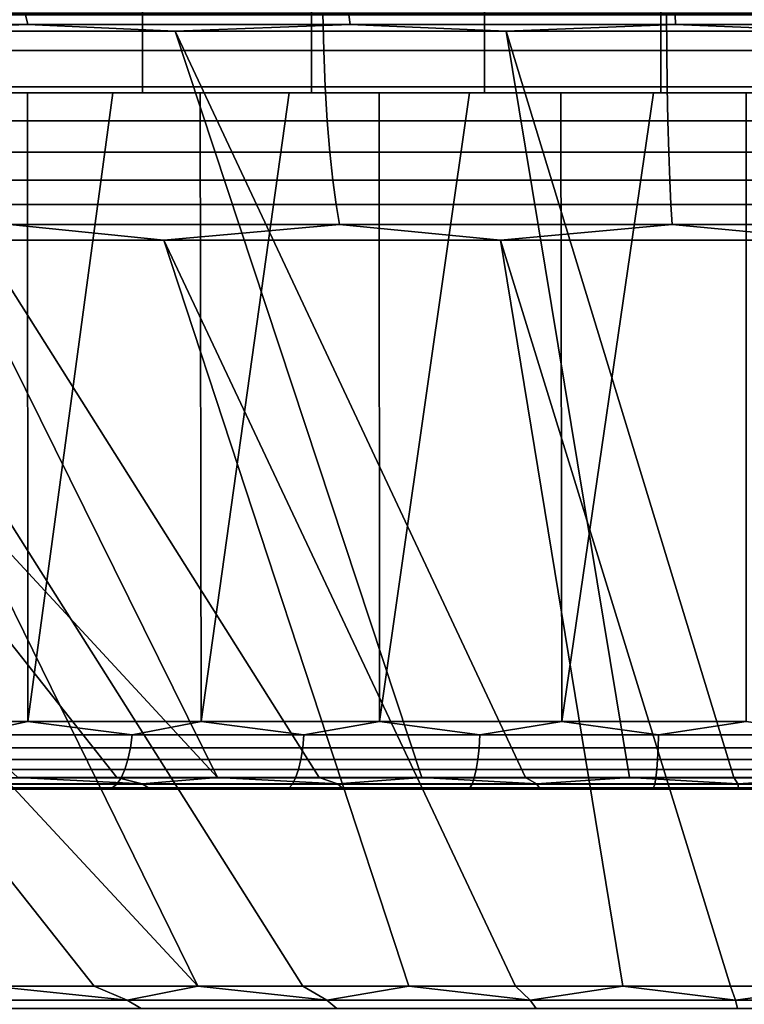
# Model space of a CAD drawing. Header units: metres. Extents: x -109 to 109, y -100 to 76.
# Tile 195 of 256: x -82.03 to -77.14, y 38.85 to 45.49. Entities that reach past the tile are written whole.
import ezdxf

# ---------------------------------------------------------------- set-up
doc = ezdxf.new("R2010")
doc.units = ezdxf.units.M
doc.layers.add('solid_21062310', color=7, linetype='CONTINUOUS')

msp = doc.modelspace()

# ---------------------------------------------------------------- linework, layer by layer
at = {"layer": 'solid_21062310'}
for points in [[(-81.196136, 47.558506, 12.122141), (-82.294701, 47.558506, 11.637073), (-82.293442, 45, 11.637279), (-81.197327, 45, 12.121596)], [(-82.294701, 47.558506, -11.637073), (-81.196136, 47.558506, -12.122141), (-81.197327, 45, -12.121596), (-82.293442, 45, -11.637279)], [(-80.057495, 47.558506, 12.503769), (-81.196136, 47.558506, 12.122141), (-81.197327, 45, 12.121596), (-80.056824, 45, 12.503518)], [(-81.196136, 47.558506, -12.122141), (-80.057495, 47.558506, -12.503768), (-80.056824, 45, -12.503518), (-81.197327, 45, -12.121596)], [(-78.888565, 47.558506, 12.778685), (-80.057495, 47.558506, 12.503769), (-80.056824, 45, 12.503518), (-78.889526, 45, 12.778481)], [(-78.888565, 47.558506, -12.778684), (-78.889526, 45, -12.778481), (-80.056824, 45, -12.503518), (-80.057495, 47.558506, -12.503768)], [(-77.699379, 47.558506, 12.944554), (-78.888565, 47.558506, 12.778685), (-78.889526, 45, 12.778481), (-77.699203, 45, 12.94412)], [(-77.699379, 47.558506, -12.944554), (-77.699203, 45, -12.94412), (-78.889526, 45, -12.778481), (-78.888565, 47.558506, -12.778684)], [(-76.5, 47.558506, 13), (-77.699379, 47.558506, 12.944554), (-77.699203, 45, 12.94412), (-76.5, 45, 13)], [(-77.699379, 47.558506, -12.944554), (-76.5, 47.558506, -13), (-76.5, 45, -13), (-77.699203, 45, -12.94412)], [(-81.986427, 45.524857, -29.703033), (-84.139977, 45.524857, -29.223312), (-84.119125, 45.46043, -29.143547), (-81.971451, 45.46043, -29.621962)], [(-84.139977, 45.524857, 29.223312), (-81.986427, 45.524857, 29.703033), (-81.971451, 45.46043, 29.621962), (-84.119125, 45.46043, 29.143547)], [(-79.974281, 45.284542, -31.575418), (-82.269875, 45.284542, -31.237577), (-82.281082, 45.537159, -31.298262), (-79.981033, 45.537159, -31.636759)], [(-82.269875, 45.284542, 31.237577), (-79.974281, 45.284542, 31.575418), (-79.981033, 45.537159, 31.636759), (-82.281082, 45.537159, 31.298262)], [(-79.803612, 45.524857, -30.024279), (-81.986427, 45.524857, -29.703033), (-81.971451, 45.46043, -29.621962), (-79.794594, 45.46043, -29.942327)], [(-81.986427, 45.524857, 29.703033), (-79.803612, 45.524857, 30.024279), (-79.794594, 45.46043, 29.942327), (-81.971451, 45.46043, 29.621962)], [(-77.660156, 45.284542, -31.744791), (-79.974281, 45.284542, -31.575418), (-79.981033, 45.537159, -31.636759), (-77.662415, 45.537159, -31.806459)], [(-79.974281, 45.284542, 31.575418), (-77.660156, 45.284542, 31.744791), (-77.662415, 45.537159, 31.806459), (-79.981033, 45.537159, 31.636759)], [(-77.603165, 45.524857, -30.185331), (-79.803612, 45.524857, -30.024279), (-79.794594, 45.46043, -29.942327), (-77.600151, 45.46043, -30.102942)], [(-79.803612, 45.524857, 30.024279), (-77.603165, 45.524857, 30.185331), (-77.600151, 45.46043, 30.102942), (-79.794594, 45.46043, 29.942327)], [(-75.339844, 45.284542, -31.744791), (-77.660156, 45.284542, -31.744791), (-77.662415, 45.537159, -31.806459), (-75.337585, 45.537159, -31.806459)], [(-77.660156, 45.284542, 31.744791), (-75.339844, 45.284542, 31.744791), (-75.337585, 45.537159, 31.806459), (-77.662415, 45.537159, 31.806459)], [(-75.396835, 45.524857, -30.185331), (-77.603165, 45.524857, -30.185331), (-77.600151, 45.46043, -30.102942), (-75.399849, 45.46043, -30.102942)], [(-77.603165, 45.524857, 30.185331), (-75.396835, 45.524857, 30.185331), (-75.399849, 45.46043, 30.102942), (-77.600151, 45.46043, 30.102942)], [(-84.119125, 45.46043, -29.143547), (-83.182091, 45.414608, -29.276197), (-81.971451, 45.46043, -29.621962)], [(-81.971451, 45.46043, 29.621962), (-83.182098, 45.414608, 29.276196), (-84.119125, 45.46043, 29.143547)], [(-81.971451, 45.46043, 29.621962), (-80.975609, 45.414608, 29.693687), (-83.182098, 45.414608, 29.276196)], [(-81.971451, 45.46043, -29.621962), (-83.182091, 45.414608, -29.276197), (-80.975594, 45.414608, -29.693689)], [(-81.971451, 45.46043, -29.621962), (-80.975594, 45.414608, -29.693689), (-79.794594, 45.46043, -29.942327)], [(-79.794594, 45.46043, 29.942327), (-80.975609, 45.414608, 29.693687), (-81.971451, 45.46043, 29.621962)], [(-79.794594, 45.46043, 29.942327), (-78.74408, 45.414608, 29.94512), (-80.975609, 45.414608, 29.693687)], [(-79.794594, 45.46043, -29.942327), (-80.975594, 45.414608, -29.693689), (-78.744072, 45.414608, -29.94512)], [(-79.794594, 45.46043, -29.942327), (-78.744072, 45.414608, -29.94512), (-77.600151, 45.46043, -30.102942)], [(-77.600151, 45.46043, 30.102942), (-78.74408, 45.414608, 29.94512), (-79.794594, 45.46043, 29.942327)], [(-77.600151, 45.46043, 30.102942), (-76.500008, 45.414608, 30.029087), (-78.74408, 45.414608, 29.94512)], [(-77.600151, 45.46043, -30.102942), (-78.744072, 45.414608, -29.94512), (-76.499992, 45.414608, -30.029087)], [(-77.600151, 45.46043, -30.102942), (-76.499992, 45.414608, -30.029087), (-75.399849, 45.46043, -30.102942)], [(-75.399849, 45.46043, 30.102942), (-76.500008, 45.414608, 30.029087), (-77.600151, 45.46043, 30.102942)], [(-87.470863, 45.414608, 27.953287), (-85.351227, 45.414608, 28.694981), (-81.369087, 40.378399, 15.442795), (-82.038055, 40.378399, 15.215711)], [(-85.351219, 45.414608, -28.694983), (-87.470848, 45.414608, -27.953293), (-82.038055, 40.378399, -15.215711), (-81.369087, 40.378399, -15.442795)], [(-83.182098, 45.414608, 29.276196), (-80.690849, 40.378399, 15.640484), (-81.369087, 40.378399, 15.442795), (-85.351227, 45.414608, 28.694981)], [(-85.351219, 45.414608, -28.694983), (-80.690849, 40.378399, -15.640484), (-80.004631, 40.378399, -15.808399), (-83.182091, 45.414608, -29.276197)], [(-85.351219, 45.414608, -28.694983), (-81.369087, 40.378399, -15.442795), (-80.690849, 40.378399, -15.640484)], [(-83.182098, 45.414608, 29.276196), (-80.004631, 40.378399, 15.808399), (-80.690849, 40.378399, 15.640484)], [(-83.182098, 45.414608, 29.276196), (-80.975609, 45.414608, 29.693687), (-79.311745, 40.378399, 15.946223), (-80.004631, 40.378399, 15.808399)], [(-80.975594, 45.414608, -29.693689), (-83.182091, 45.414608, -29.276197), (-80.004631, 40.378399, -15.808399), (-79.311745, 40.378399, -15.946223)], [(-80.975609, 45.414608, 29.693687), (-78.61351, 40.378399, 16.053692), (-79.311745, 40.378399, 15.946223)], [(-80.975609, 45.414608, 29.693687), (-78.74408, 45.414608, 29.94512), (-77.911247, 40.378399, 16.130602), (-78.61351, 40.378399, 16.053692)], [(-78.744072, 45.414608, -29.94512), (-80.975594, 45.414608, -29.693689), (-78.61351, 40.378399, -16.053692), (-77.911247, 40.378399, -16.130602)], [(-80.975594, 45.414608, -29.693689), (-79.311745, 40.378399, -15.946223), (-78.61351, 40.378399, -16.053692)], [(-78.74408, 45.414608, 29.94512), (-77.206291, 40.378399, 16.176807), (-77.911247, 40.378399, 16.130602)], [(-78.74408, 45.414608, 29.94512), (-76.500008, 45.414608, 30.029087), (-76.5, 40.378399, 16.192219), (-77.206291, 40.378399, 16.176807)], [(-76.499992, 45.414608, -30.029087), (-78.744072, 45.414608, -29.94512), (-77.206291, 40.378399, -16.176807), (-76.5, 40.378399, -16.192219)], [(-78.744072, 45.414608, -29.94512), (-77.911247, 40.378399, -16.130602), (-77.206291, 40.378399, -16.176807)], [(-79.963921, 45.040405, -31.481249), (-82.252663, 45.040405, -31.144417), (-82.269875, 45.284542, -31.237577), (-79.974281, 45.284542, -31.575418)], [(-79.974281, 45.284542, 31.575418), (-82.269875, 45.284542, 31.237577), (-82.252663, 45.040405, 31.144417), (-79.963921, 45.040405, 31.481249)], [(-77.6567, 45.040405, -31.650116), (-79.963921, 45.040405, -31.481249), (-79.974281, 45.284542, -31.575418), (-77.660156, 45.284542, -31.744791)], [(-77.660156, 45.284542, 31.744791), (-79.974281, 45.284542, 31.575418), (-79.963921, 45.040405, 31.481249), (-77.6567, 45.040405, 31.650116)], [(-75.3433, 45.040405, -31.650116), (-77.6567, 45.040405, -31.650116), (-77.660156, 45.284542, -31.744791), (-75.339844, 45.284542, -31.744791)], [(-75.339844, 45.284542, 31.744791), (-77.660156, 45.284542, 31.744791), (-77.6567, 45.040405, 31.650116), (-75.3433, 45.040405, 31.650116)], [(-83.096855, 40.756424, 12.259004), (-81.971405, 40.756424, 12.800989), (-81.971985, 45, 12.39588), (-82.53862, 45, 12.129605)], [(-81.971405, 40.756424, -12.800989), (-83.096855, 40.756424, -12.259003), (-82.53862, 45, -12.129605), (-81.971985, 45, -12.39588)], [(-82.53862, 45, 12.129605), (-81.197327, 45, 12.121596), (-82.293442, 45, 11.637279), (-83.09391, 45, 11.836864)], [(-82.53862, 45, -12.129605), (-83.09391, 45, -11.836864), (-82.293442, 45, -11.637279), (-81.197327, 45, -12.121596)], [(-82.53862, 45, 12.129605), (-81.971985, 45, 12.39588), (-81.197327, 45, 12.121596)], [(-81.971985, 45, -12.39588), (-82.53862, 45, -12.129605), (-81.197327, 45, -12.121596), (-80.056824, 45, -12.503518)], [(-82.252663, 45.040405, -31.144417), (-79.963921, 45.040405, -31.481249), (-79.950165, 44.810738, -31.35618), (-82.229813, 44.810738, -31.020685)], [(-79.963921, 45.040405, 31.481249), (-82.252663, 45.040405, 31.144417), (-82.229813, 44.810738, 31.020685), (-79.950165, 44.810738, 31.35618)], [(-81.396194, 45, 12.634374), (-80.056824, 45, 12.503518), (-81.197327, 45, 12.121596), (-81.971985, 45, 12.39588)], [(-81.396194, 45, -12.634374), (-81.971985, 45, -12.39588), (-80.056824, 45, -12.503518)], [(-81.971405, 40.756424, 12.800989), (-81.396194, 45, 12.634374), (-81.971985, 45, 12.39588)], [(-81.971405, 40.756424, -12.800989), (-81.971985, 45, -12.39588), (-81.396194, 45, -12.634374)], [(-81.971405, 40.756424, 12.800989), (-80.80191, 40.756424, 13.23991), (-80.807121, 45, 12.846795), (-81.396194, 45, 12.634374)], [(-80.80191, 40.756424, -13.239909), (-81.971405, 40.756424, -12.800989), (-81.396194, 45, -12.634374), (-80.807121, 45, -12.846795)], [(-80.807121, 45, 12.846795), (-78.889526, 45, 12.778481), (-80.056824, 45, 12.503518), (-81.396194, 45, 12.634374)], [(-80.807121, 45, -12.846795), (-81.396194, 45, -12.634374), (-80.056824, 45, -12.503518), (-78.889526, 45, -12.778481)], [(-80.207314, 45, 13.032496), (-77.699203, 45, 12.94412), (-78.889526, 45, 12.778481), (-80.807121, 45, 12.846795)], [(-80.807121, 45, -12.846795), (-78.889526, 45, -12.778481), (-77.699203, 45, -12.94412)], [(-80.207314, 45, -13.032496), (-80.807121, 45, -12.846795), (-77.699203, 45, -12.94412), (-76.5, 45, -13)], [(-80.80191, 40.756424, 13.23991), (-80.207314, 45, 13.032496), (-80.807121, 45, 12.846795)], [(-80.80191, 40.756424, -13.239909), (-80.807121, 45, -12.846795), (-80.207314, 45, -13.032496)], [(-80.80191, 40.756424, 13.23991), (-79.597771, 40.756424, 13.572229), (-79.600609, 45, 13.190308), (-80.207314, 45, 13.032496)], [(-79.597771, 40.756424, -13.572229), (-80.80191, 40.756424, -13.239909), (-80.207314, 45, -13.032496), (-79.600609, 45, -13.190308)], [(-80.207314, 45, 13.032496), (-76.5, 45, 13), (-77.699203, 45, 12.94412)], [(-79.600609, 45, 13.190308), (-72.792686, 45, 13.032496), (-76.5, 45, 13), (-80.207314, 45, 13.032496)], [(-73.399391, 45, -13.190308), (-80.207314, 45, -13.032496), (-76.5, 45, -13), (-72.792686, 45, -13.032496)], [(-73.399391, 45, -13.190308), (-79.600609, 45, -13.190308), (-80.207314, 45, -13.032496)], [(-77.6521, 44.810738, -31.524378), (-79.950165, 44.810738, -31.35618), (-79.963921, 45.040405, -31.481249), (-77.6567, 45.040405, -31.650116)], [(-77.6567, 45.040405, 31.650116), (-79.963921, 45.040405, 31.481249), (-79.950165, 44.810738, 31.35618), (-77.6521, 44.810738, 31.524378)], [(-79.600609, 45, 13.190308), (-73.399391, 45, 13.190308), (-72.792686, 45, 13.032496)], [(-79.600609, 45, 13.190308), (-78.990524, 45, 13.31913), (-73.399391, 45, 13.190308)], [(-79.597771, 40.756424, 13.572229), (-78.990524, 45, 13.31913), (-79.600609, 45, 13.190308)], [(-74.009476, 45, -13.31913), (-78.990524, 45, -13.31913), (-79.600609, 45, -13.190308)], [(-79.597771, 40.756424, -13.572229), (-79.600609, 45, -13.190308), (-78.990524, 45, -13.31913)], [(-73.399391, 45, -13.190308), (-74.009476, 45, -13.31913), (-79.600609, 45, -13.190308)], [(-79.597771, 40.756424, 13.572229), (-78.368698, 40.756424, 13.795274), (-78.373337, 45, 13.419557), (-78.990524, 45, 13.31913)], [(-78.368698, 40.756424, -13.795274), (-79.597771, 40.756424, -13.572229), (-78.990524, 45, -13.31913), (-78.373337, 45, -13.419557)], [(-78.990524, 45, 13.31913), (-74.009476, 45, 13.31913), (-73.399391, 45, 13.190308)], [(-78.990524, 45, 13.31913), (-78.373337, 45, 13.419557), (-74.009476, 45, 13.31913)], [(-74.626663, 45, -13.419557), (-78.373337, 45, -13.419557), (-78.990524, 45, -13.31913)], [(-74.009476, 45, -13.31913), (-74.626663, 45, -13.419557), (-78.990524, 45, -13.31913)], [(-78.373337, 45, 13.419557), (-74.626663, 45, 13.419557), (-74.009476, 45, 13.31913)], [(-78.373337, 45, 13.419557), (-77.749878, 45, 13.491768), (-74.626663, 45, 13.419557)], [(-78.368698, 40.756424, 13.795274), (-77.749878, 45, 13.491768), (-78.373337, 45, 13.419557)], [(-75.250122, 45, -13.491768), (-77.749878, 45, -13.491768), (-78.373337, 45, -13.419557)], [(-78.368698, 40.756424, -13.795274), (-78.373337, 45, -13.419557), (-77.749878, 45, -13.491768)], [(-74.626663, 45, -13.419557), (-75.250122, 45, -13.491768), (-78.373337, 45, -13.419557)], [(-78.368698, 40.756424, 13.795274), (-77.124573, 40.756424, 13.907248), (-77.124115, 45, 13.535378), (-77.749878, 45, 13.491768)], [(-77.124573, 40.756424, -13.907248), (-78.368698, 40.756424, -13.795274), (-77.749878, 45, -13.491768), (-77.124115, 45, -13.535378)], [(-77.749878, 45, 13.491768), (-75.250122, 45, 13.491768), (-74.626663, 45, 13.419557)], [(-77.749878, 45, 13.491768), (-77.124115, 45, 13.535378), (-75.250122, 45, 13.491768)], [(-75.875885, 45, -13.535378), (-77.124115, 45, -13.535378), (-77.749878, 45, -13.491768)], [(-75.250122, 45, -13.491768), (-75.875885, 45, -13.535378), (-77.749878, 45, -13.491768)], [(-75.3479, 44.810738, -31.524378), (-77.6521, 44.810738, -31.524378), (-77.6567, 45.040405, -31.650116), (-75.3433, 45.040405, -31.650116)], [(-75.3433, 45.040405, 31.650116), (-77.6567, 45.040405, 31.650116), (-77.6521, 44.810738, 31.524378), (-75.3479, 44.810738, 31.524378)], [(-79.950165, 44.810738, 31.35618), (-82.229813, 44.810738, 31.020685), (-82.201706, 44.59948, 30.868509), (-79.933235, 44.59948, 31.202358)], [(-82.229813, 44.810738, -31.020685), (-79.950165, 44.810738, -31.35618), (-79.933235, 44.59948, -31.202358), (-82.201706, 44.59948, -30.868509)], [(-77.6521, 44.810738, 31.524378), (-79.950165, 44.810738, 31.35618), (-79.933235, 44.59948, 31.202358), (-77.646454, 44.59948, 31.369728)], [(-79.950165, 44.810738, -31.35618), (-77.6521, 44.810738, -31.524378), (-77.646454, 44.59948, -31.369728), (-79.933235, 44.59948, -31.202358)], [(-75.3479, 44.810738, 31.524378), (-77.6521, 44.810738, 31.524378), (-77.646454, 44.59948, 31.369728), (-75.353546, 44.59948, 31.369728)], [(-77.6521, 44.810738, -31.524378), (-75.3479, 44.810738, -31.524378), (-75.353546, 44.59948, -31.369728), (-77.646454, 44.59948, -31.369728)], [(-79.933235, 44.59948, 31.202358), (-82.201706, 44.59948, 30.868509), (-82.168823, 44.410252, 30.690493), (-79.913437, 44.410252, 31.022417)], [(-82.201706, 44.59948, -30.868509), (-79.933235, 44.59948, -31.202358), (-79.913437, 44.410252, -31.022417), (-82.168823, 44.410252, -30.690493)], [(-77.646454, 44.59948, 31.369728), (-79.933235, 44.59948, 31.202358), (-79.913437, 44.410252, 31.022417), (-77.639839, 44.410252, 31.188822)], [(-79.933235, 44.59948, -31.202358), (-77.646454, 44.59948, -31.369728), (-77.639839, 44.410252, -31.188822), (-79.913437, 44.410252, -31.022417)], [(-75.353546, 44.59948, 31.369728), (-77.646454, 44.59948, 31.369728), (-77.639839, 44.410252, 31.188822), (-75.360161, 44.410252, 31.188822)], [(-77.646454, 44.59948, -31.369728), (-75.353546, 44.59948, -31.369728), (-75.360161, 44.410252, -31.188822), (-77.639839, 44.410252, -31.188822)], [(-79.913437, 44.410252, 31.022417), (-82.168823, 44.410252, 30.690493), (-82.131729, 44.2463, 30.489691), (-79.891106, 44.2463, 30.819443)], [(-82.168823, 44.410252, -30.690493), (-79.913437, 44.410252, -31.022417), (-79.891106, 44.2463, -30.819443), (-82.131729, 44.2463, -30.489691)], [(-77.639839, 44.410252, 31.188822), (-79.913437, 44.410252, 31.022417), (-79.891106, 44.2463, 30.819443), (-77.632385, 44.2463, 30.98476)], [(-79.913437, 44.410252, -31.022417), (-77.639839, 44.410252, -31.188822), (-77.632385, 44.2463, -30.98476), (-79.891106, 44.2463, -30.819443)], [(-75.360161, 44.410252, 31.188822), (-77.639839, 44.410252, 31.188822), (-77.632385, 44.2463, 30.98476), (-75.367615, 44.2463, 30.98476)], [(-77.639839, 44.410252, -31.188822), (-75.360161, 44.410252, -31.188822), (-75.367615, 44.2463, -30.98476), (-77.632385, 44.2463, -30.98476)], [(-79.891106, 44.2463, 30.819443), (-82.131729, 44.2463, 30.489691), (-82.091072, 44.110432, 30.269545), (-79.866615, 44.110432, 30.596916)], [(-82.131729, 44.2463, -30.489691), (-79.891106, 44.2463, -30.819443), (-79.866615, 44.110432, -30.596916), (-82.091072, 44.110432, -30.269545)], [(-77.632385, 44.2463, 30.98476), (-79.891106, 44.2463, 30.819443), (-79.866615, 44.110432, 30.596916), (-77.624207, 44.110432, 30.76104)], [(-79.891106, 44.2463, -30.819443), (-77.632385, 44.2463, -30.98476), (-77.624207, 44.110432, -30.76104), (-79.866615, 44.110432, -30.596916)], [(-75.367615, 44.2463, 30.98476), (-77.632385, 44.2463, 30.98476), (-77.624207, 44.110432, 30.76104), (-75.375793, 44.110432, 30.76104)], [(-77.632385, 44.2463, -30.98476), (-75.367615, 44.2463, -30.98476), (-75.375793, 44.110432, -30.76104), (-77.624207, 44.110432, -30.76104)], [(-82.091072, 44.110432, -30.269545), (-81.052078, 44.00507, -30.200985), (-83.29628, 44.00507, -29.77636)], [(-82.091072, 44.110432, 30.269545), (-83.296265, 44.00507, 29.776363), (-81.052063, 44.00507, 30.200989)], [(-82.091072, 44.110432, -30.269545), (-79.866615, 44.110432, -30.596916), (-81.052078, 44.00507, -30.200985)], [(-79.866615, 44.110432, 30.596916), (-82.091072, 44.110432, 30.269545), (-81.052063, 44.00507, 30.200989)], [(-79.866615, 44.110432, -30.596916), (-78.782425, 44.00507, -30.456715), (-81.052078, 44.00507, -30.200985)], [(-79.866615, 44.110432, 30.596916), (-81.052063, 44.00507, 30.200989), (-78.78241, 44.00507, 30.456717)], [(-79.866615, 44.110432, -30.596916), (-77.624207, 44.110432, -30.76104), (-78.782425, 44.00507, -30.456715)], [(-77.624207, 44.110432, 30.76104), (-79.866615, 44.110432, 30.596916), (-78.78241, 44.00507, 30.456717)], [(-77.624207, 44.110432, -30.76104), (-76.500008, 44.00507, -30.542118), (-78.782425, 44.00507, -30.456715)], [(-77.624207, 44.110432, 30.76104), (-78.78241, 44.00507, 30.456717), (-76.499992, 44.00507, 30.542118)], [(-77.624207, 44.110432, -30.76104), (-75.375793, 44.110432, -30.76104), (-76.500008, 44.00507, -30.542118)], [(-75.375793, 44.110432, 30.76104), (-77.624207, 44.110432, 30.76104), (-76.499992, 44.00507, 30.542118)], [(-87.65831, 44.00507, -28.430847), (-85.502472, 44.00507, -29.185209), (-81.523361, 38.968861, -15.932079), (-82.213524, 38.968861, -15.697801)], [(-85.502457, 44.00507, 29.185215), (-87.658295, 44.00507, 28.430853), (-82.213516, 38.968861, 15.697803), (-81.523354, 38.968861, 15.932083)], [(-83.29628, 44.00507, -29.77636), (-80.823631, 38.968861, -16.136032), (-81.523361, 38.968861, -15.932079), (-85.502472, 44.00507, -29.185209)], [(-85.502457, 44.00507, 29.185215), (-80.823624, 38.968861, 16.136034), (-80.115669, 38.968861, 16.309269), (-83.296265, 44.00507, 29.776363)], [(-85.502457, 44.00507, 29.185215), (-81.523354, 38.968861, 15.932083), (-80.823624, 38.968861, 16.136034)], [(-83.29628, 44.00507, -29.77636), (-80.115677, 38.968861, -16.309267), (-80.823631, 38.968861, -16.136032)], [(-83.29628, 44.00507, -29.77636), (-81.052078, 44.00507, -30.200985), (-79.400833, 38.968861, -16.451458), (-80.115677, 38.968861, -16.309267)], [(-81.052063, 44.00507, 30.200989), (-83.296265, 44.00507, 29.776363), (-80.115669, 38.968861, 16.309269), (-79.400826, 38.968861, 16.45146)], [(-81.052078, 44.00507, -30.200985), (-78.680473, 38.968861, -16.562332), (-79.400833, 38.968861, -16.451458)], [(-81.052078, 44.00507, -30.200985), (-78.782425, 44.00507, -30.456715), (-77.955963, 38.968861, -16.64168), (-78.680473, 38.968861, -16.562332)], [(-78.78241, 44.00507, 30.456717), (-81.052063, 44.00507, 30.200989), (-78.680466, 38.968861, 16.562334), (-77.955948, 38.968861, 16.641682)], [(-81.052063, 44.00507, 30.200989), (-79.400826, 38.968861, 16.45146), (-78.680466, 38.968861, 16.562334)], [(-78.782425, 44.00507, -30.456715), (-77.228676, 38.968861, -16.689348), (-77.955963, 38.968861, -16.64168)], [(-78.782425, 44.00507, -30.456715), (-76.500008, 44.00507, -30.542118), (-76.500008, 38.968861, -16.705248), (-77.228676, 38.968861, -16.689348)], [(-76.499992, 44.00507, 30.542118), (-78.78241, 44.00507, 30.456717), (-77.228668, 38.968861, 16.68935), (-76.499992, 38.968861, 16.705248)], [(-78.78241, 44.00507, 30.456717), (-77.955948, 38.968861, 16.641682), (-77.228668, 38.968861, 16.68935)], [(-82.390388, 40.665329, -12.631972), (-83.096855, 40.756424, -12.259003), (-81.971405, 40.756424, -12.800989)], [(-82.390388, 40.665329, 12.631972), (-81.971405, 40.756424, 12.800989), (-83.096855, 40.756424, 12.259004)], [(-82.390388, 40.665329, -12.631972), (-81.971405, 40.756424, -12.800989), (-81.267021, 40.665329, -13.097285)], [(-81.267021, 40.665329, 13.097285), (-81.971405, 40.756424, 12.800989), (-82.390388, 40.665329, 12.631972)], [(-81.267021, 40.665329, -13.097285), (-81.971405, 40.756424, -12.800989), (-80.80191, 40.756424, -13.239909)], [(-81.267021, 40.665329, 13.097285), (-80.80191, 40.756424, 13.23991), (-81.971405, 40.756424, 12.800989)], [(-81.267021, 40.665329, -13.097285), (-80.80191, 40.756424, -13.239909), (-80.107376, 40.665329, -13.462919)], [(-80.107376, 40.665329, 13.462919), (-80.80191, 40.756424, 13.23991), (-81.267021, 40.665329, 13.097285)], [(-80.107376, 40.665329, -13.462919), (-80.80191, 40.756424, -13.239909), (-79.597771, 40.756424, -13.572229)], [(-80.107376, 40.665329, 13.462919), (-79.597771, 40.756424, 13.572229), (-80.80191, 40.756424, 13.23991)], [(-80.107376, 40.665329, -13.462919), (-79.597771, 40.756424, -13.572229), (-78.92028, 40.665329, -13.726092)], [(-78.92028, 40.665329, 13.726092), (-79.597771, 40.756424, 13.572229), (-80.107376, 40.665329, 13.462919)], [(-78.92028, 40.665329, -13.726092), (-79.597771, 40.756424, -13.572229), (-78.368698, 40.756424, -13.795274)], [(-78.92028, 40.665329, 13.726092), (-78.368698, 40.756424, 13.795274), (-79.597771, 40.756424, 13.572229)], [(-78.92028, 40.665329, -13.726092), (-78.368698, 40.756424, -13.795274), (-77.71476, 40.665329, -13.884802)], [(-77.71476, 40.665329, 13.884802), (-78.368698, 40.756424, 13.795274), (-78.92028, 40.665329, 13.726092)], [(-77.71476, 40.665329, -13.884802), (-78.368698, 40.756424, -13.795274), (-77.124573, 40.756424, -13.907248)], [(-77.71476, 40.665329, 13.884802), (-77.124573, 40.756424, 13.907248), (-78.368698, 40.756424, 13.795274)], [(-77.71476, 40.665329, -13.884802), (-77.124573, 40.756424, -13.907248), (-76.5, 40.665329, -13.93784)], [(-76.5, 40.665329, 13.93784), (-77.124573, 40.756424, 13.907248), (-77.71476, 40.665329, 13.884802)], [(-81.278351, 40.578773, -13.128414), (-82.404388, 40.578773, -12.661996), (-82.390388, 40.665329, -12.631972), (-81.267021, 40.665329, -13.097285)], [(-82.404388, 40.578773, 12.661996), (-81.278351, 40.578773, 13.128414), (-81.267021, 40.665329, 13.097285), (-82.390388, 40.665329, 12.631972)], [(-80.115952, 40.578773, -13.494918), (-81.278351, 40.578773, -13.128414), (-81.267021, 40.665329, -13.097285), (-80.107376, 40.665329, -13.462919)], [(-81.278351, 40.578773, 13.128414), (-80.115952, 40.578773, 13.494918), (-80.107376, 40.665329, 13.462919), (-81.267021, 40.665329, 13.097285)], [(-78.926033, 40.578773, -13.758717), (-80.115952, 40.578773, -13.494918), (-80.107376, 40.665329, -13.462919), (-78.92028, 40.665329, -13.726092)], [(-80.115952, 40.578773, 13.494918), (-78.926033, 40.578773, 13.758717), (-78.92028, 40.665329, 13.726092), (-80.107376, 40.665329, 13.462919)], [(-77.717651, 40.578773, -13.917803), (-78.926033, 40.578773, -13.758717), (-78.92028, 40.665329, -13.726092), (-77.71476, 40.665329, -13.884802)], [(-78.926033, 40.578773, 13.758717), (-77.717651, 40.578773, 13.917803), (-77.71476, 40.665329, 13.884802), (-78.92028, 40.665329, 13.726092)], [(-76.5, 40.578773, -13.970967), (-77.717651, 40.578773, -13.917803), (-77.71476, 40.665329, -13.884802), (-76.5, 40.665329, -13.93784)], [(-77.717651, 40.578773, 13.917803), (-76.5, 40.578773, 13.970967), (-76.5, 40.665329, 13.93784), (-77.71476, 40.665329, 13.884802)], [(-82.404388, 40.578773, -12.661996), (-81.278351, 40.578773, -13.128414), (-81.294952, 40.499817, -13.174021), (-82.424896, 40.499817, -12.705982)], [(-81.278351, 40.578773, 13.128414), (-82.404388, 40.578773, 12.661996), (-82.424896, 40.499817, 12.705982), (-81.294952, 40.499817, 13.174021)], [(-81.278351, 40.578773, -13.128414), (-80.115952, 40.578773, -13.494918), (-80.128517, 40.499817, -13.541798), (-81.294952, 40.499817, -13.174021)], [(-80.115952, 40.578773, 13.494918), (-81.278351, 40.578773, 13.128414), (-81.294952, 40.499817, 13.174021), (-80.128517, 40.499817, 13.541798)], [(-80.115952, 40.578773, -13.494918), (-78.926033, 40.578773, -13.758717), (-78.934464, 40.499817, -13.806513), (-80.128517, 40.499817, -13.541798)], [(-78.926033, 40.578773, 13.758717), (-80.115952, 40.578773, 13.494918), (-80.128517, 40.499817, 13.541798), (-78.934464, 40.499817, 13.806513)], [(-78.926033, 40.578773, -13.758717), (-77.717651, 40.578773, -13.917803), (-77.721878, 40.499817, -13.966152), (-78.934464, 40.499817, -13.806513)], [(-77.717651, 40.578773, 13.917803), (-78.926033, 40.578773, 13.758717), (-78.934464, 40.499817, 13.806513), (-77.721878, 40.499817, 13.966152)], [(-76.5, 40.499817, -14.019501), (-77.721878, 40.499817, -13.966152), (-77.717651, 40.578773, -13.917803), (-76.5, 40.578773, -13.970967)], [(-76.5, 40.578773, 13.970967), (-77.717651, 40.578773, 13.917803), (-77.721878, 40.499817, 13.966152), (-76.5, 40.499817, 14.019501)], [(-81.316246, 40.431175, -13.232537), (-82.451218, 40.431175, -12.76242), (-82.424896, 40.499817, -12.705982), (-81.294952, 40.499817, -13.174021)], [(-82.451218, 40.431175, 12.76242), (-81.316246, 40.431175, 13.232537), (-81.294952, 40.499817, 13.174021), (-82.424896, 40.499817, 12.705982)], [(-80.14463, 40.431175, -13.601948), (-81.316246, 40.431175, -13.232537), (-81.294952, 40.499817, -13.174021), (-80.128517, 40.499817, -13.541798)], [(-81.316246, 40.431175, 13.232537), (-80.14463, 40.431175, 13.601948), (-80.128517, 40.499817, 13.541798), (-81.294952, 40.499817, 13.174021)], [(-78.945274, 40.431175, -13.867839), (-80.14463, 40.431175, -13.601948), (-80.128517, 40.499817, -13.541798), (-78.934464, 40.499817, -13.806513)], [(-80.14463, 40.431175, 13.601948), (-78.945274, 40.431175, 13.867839), (-78.934464, 40.499817, 13.806513), (-80.128517, 40.499817, 13.541798)], [(-77.72731, 40.431175, -14.028187), (-78.945274, 40.431175, -13.867839), (-78.934464, 40.499817, -13.806513), (-77.721878, 40.499817, -13.966152)], [(-78.945274, 40.431175, 13.867839), (-77.72731, 40.431175, 14.028187), (-77.721878, 40.499817, 13.966152), (-78.934464, 40.499817, 13.806513)], [(-76.5, 40.431175, -14.081773), (-77.72731, 40.431175, -14.028187), (-77.721878, 40.499817, -13.966152), (-76.5, 40.499817, -14.019501)], [(-77.72731, 40.431175, 14.028187), (-76.5, 40.431175, 14.081773), (-76.5, 40.499817, 14.019501), (-77.721878, 40.499817, 13.966152)], [(-81.341515, 40.375202, -13.301953), (-82.482437, 40.375202, -12.82937), (-82.451218, 40.431175, -12.76242), (-81.316246, 40.431175, -13.232537)], [(-82.482437, 40.375202, 12.82937), (-81.341515, 40.375202, 13.301953), (-81.316246, 40.431175, 13.232537), (-82.451218, 40.431175, 12.76242)], [(-80.16375, 40.375202, -13.673302), (-81.341515, 40.375202, -13.301953), (-81.316246, 40.431175, -13.232537), (-80.14463, 40.431175, -13.601948)], [(-81.341515, 40.375202, 13.301953), (-80.16375, 40.375202, 13.673302), (-80.14463, 40.431175, 13.601948), (-81.316246, 40.431175, 13.232537)], [(-78.958099, 40.375202, -13.940587), (-80.16375, 40.375202, -13.673302), (-80.14463, 40.431175, -13.601948), (-78.945274, 40.431175, -13.867839)], [(-80.16375, 40.375202, 13.673302), (-78.958099, 40.375202, 13.940587), (-78.945274, 40.431175, 13.867839), (-80.14463, 40.431175, 13.601948)], [(-77.733749, 40.375202, -14.101777), (-78.958099, 40.375202, -13.940587), (-78.945274, 40.431175, -13.867839), (-77.72731, 40.431175, -14.028187)], [(-78.958099, 40.375202, 13.940587), (-77.733749, 40.375202, 14.101777), (-77.72731, 40.431175, 14.028187), (-78.945274, 40.431175, 13.867839)], [(-76.5, 40.375202, -14.155643), (-77.733749, 40.375202, -14.101777), (-77.72731, 40.431175, -14.028187), (-76.5, 40.431175, -14.081773)], [(-77.733749, 40.375202, 14.101777), (-76.5, 40.375202, 14.155643), (-76.5, 40.431175, 14.081773), (-77.72731, 40.431175, 14.028187)], [(-81.369881, 40.333828, -13.379885), (-82.517479, 40.333828, -12.904531), (-82.482437, 40.375202, -12.82937), (-81.341515, 40.375202, -13.301953)], [(-81.341515, 40.375202, 13.301953), (-82.482437, 40.375202, 12.82937), (-82.517479, 40.333828, 12.904531), (-81.369881, 40.333828, 13.379885)], [(-82.483429, 40.335075, -14.890336), (-81.199081, 40.335075, -15.344124), (-82.038055, 40.378399, -15.215711)], [(-81.199081, 40.335075, 15.344124), (-82.483429, 40.335075, 14.890336), (-82.038055, 40.378399, 15.215711), (-81.369087, 40.378399, 15.442795)], [(-81.199081, 40.335075, -15.344124), (-81.369087, 40.378399, -15.442795), (-82.038055, 40.378399, -15.215711)], [(-80.185211, 40.333828, -13.753407), (-81.369881, 40.333828, -13.379885), (-81.341515, 40.375202, -13.301953), (-80.16375, 40.375202, -13.673302)], [(-80.16375, 40.375202, 13.673302), (-81.341515, 40.375202, 13.301953), (-81.369881, 40.333828, 13.379885), (-80.185211, 40.333828, 13.753407)], [(-81.199081, 40.335075, -15.344124), (-80.690849, 40.378399, -15.640484), (-81.369087, 40.378399, -15.442795)], [(-81.199081, 40.335075, 15.344124), (-81.369087, 40.378399, 15.442795), (-80.690849, 40.378399, 15.640484)], [(-81.199081, 40.335075, -15.344124), (-79.880882, 40.335075, -15.687357), (-80.690849, 40.378399, -15.640484)], [(-79.880882, 40.335075, 15.687357), (-81.199081, 40.335075, 15.344124), (-80.690849, 40.378399, 15.640484), (-80.004631, 40.378399, 15.808399)], [(-79.880882, 40.335075, -15.687357), (-80.004631, 40.378399, -15.808399), (-80.690849, 40.378399, -15.640484)], [(-78.972504, 40.333828, -14.02226), (-80.185211, 40.333828, -13.753407), (-80.16375, 40.375202, -13.673302), (-78.958099, 40.375202, -13.940587)], [(-80.185211, 40.333828, 13.753407), (-78.972504, 40.333828, 14.02226), (-78.958099, 40.375202, 13.940587), (-80.16375, 40.375202, 13.673302)], [(-79.880882, 40.335075, -15.687357), (-79.311745, 40.378399, -15.946223), (-80.004631, 40.378399, -15.808399)], [(-79.880882, 40.335075, 15.687357), (-80.004631, 40.378399, 15.808399), (-79.311745, 40.378399, 15.946223)], [(-79.880882, 40.335075, -15.687357), (-78.538322, 40.335075, -15.917562), (-79.311745, 40.378399, -15.946223)], [(-78.538322, 40.335075, 15.917562), (-79.880882, 40.335075, 15.687357), (-79.311745, 40.378399, 15.946223), (-78.61351, 40.378399, 16.053692)], [(-78.538322, 40.335075, -15.917562), (-78.61351, 40.378399, -16.053692), (-79.311745, 40.378399, -15.946223)], [(-77.740974, 40.333828, -14.184393), (-78.972504, 40.333828, -14.02226), (-78.958099, 40.375202, -13.940587), (-77.733749, 40.375202, -14.101777)], [(-78.972504, 40.333828, 14.02226), (-77.740974, 40.333828, 14.184393), (-77.733749, 40.375202, 14.101777), (-78.958099, 40.375202, 13.940587)], [(-78.538322, 40.335075, -15.917562), (-77.911247, 40.378399, -16.130602), (-78.61351, 40.378399, -16.053692)], [(-78.538322, 40.335075, 15.917562), (-78.61351, 40.378399, 16.053692), (-77.911247, 40.378399, 16.130602)], [(-78.538322, 40.335075, -15.917562), (-77.181076, 40.335075, -16.033081), (-77.911247, 40.378399, -16.130602)], [(-77.181076, 40.335075, 16.033081), (-78.538322, 40.335075, 15.917562), (-77.911247, 40.378399, 16.130602), (-77.206291, 40.378399, 16.176807)], [(-77.181076, 40.335075, -16.033081), (-77.206291, 40.378399, -16.176807), (-77.911247, 40.378399, -16.130602)], [(-76.5, 40.333828, -14.238575), (-77.740974, 40.333828, -14.184393), (-77.733749, 40.375202, -14.101777), (-76.5, 40.375202, -14.155643)], [(-77.740974, 40.333828, 14.184393), (-76.5, 40.333828, 14.238575), (-76.5, 40.375202, 14.155643), (-77.733749, 40.375202, 14.101777)], [(-77.181076, 40.335075, -16.033081), (-76.5, 40.378399, -16.192219), (-77.206291, 40.378399, -16.176807)], [(-77.181076, 40.335075, 16.033081), (-77.206291, 40.378399, 16.176807), (-76.5, 40.378399, 16.192219)], [(-77.181076, 40.335075, -16.033081), (-75.818924, 40.335075, -16.033081), (-76.5, 40.378399, -16.192219)], [(-75.818924, 40.335075, 16.033081), (-77.181076, 40.335075, 16.033081), (-76.5, 40.378399, 16.192219)], [(-82.171196, 40.299999, 13.256965), (-84.36898, 40.299999, 13.640207), (-83.153343, 40.299999, 14.272936), (-80.956818, 40.299999, 13.713137)], [(-80.956841, 40.299999, -13.713129), (-79.711655, 40.299999, -14.056874), (-83.153328, 40.299999, -14.272942), (-84.368973, 40.299999, -13.640214)], [(-82.171219, 40.299999, -13.256955), (-80.956841, 40.299999, -13.713129), (-84.368973, 40.299999, -13.640214)], [(-82.427864, 40.308788, 14.752056), (-81.882454, 40.299999, 14.798777), (-83.153343, 40.299999, 14.272936)], [(-79.711632, 40.299999, 14.05688), (-83.153343, 40.299999, 14.272936), (-81.882454, 40.299999, 14.798777), (-78.435173, 40.299999, 14.288719)], [(-79.711632, 40.299999, 14.05688), (-80.956818, 40.299999, 13.713137), (-83.153343, 40.299999, 14.272936)], [(-82.427864, 40.308788, -14.752056), (-83.153328, 40.299999, -14.272942), (-81.882439, 40.299999, -14.798781)], [(-77.148705, 40.299999, -14.404532), (-71.117546, 40.299999, -14.798777), (-81.882439, 40.299999, -14.798781), (-83.153328, 40.299999, -14.272942)], [(-78.435196, 40.299999, -14.288715), (-77.148705, 40.299999, -14.404532), (-83.153328, 40.299999, -14.272942)], [(-79.711655, 40.299999, -14.056874), (-78.435196, 40.299999, -14.288715), (-83.153328, 40.299999, -14.272942)], [(-81.400368, 40.308472, -13.463652), (-82.555153, 40.308472, -12.985323), (-82.517479, 40.333828, -12.904531), (-81.369881, 40.333828, -13.379885)], [(-81.369881, 40.333828, 13.379885), (-82.517479, 40.333828, 12.904531), (-82.555153, 40.308472, 12.985323), (-81.400368, 40.308472, 13.463652)], [(-82.555153, 40.308472, -12.985323), (-81.400368, 40.308472, -13.463652), (-82.171219, 40.299999, -13.256955)], [(-81.400368, 40.308472, 13.463652), (-82.555153, 40.308472, 12.985323), (-82.171196, 40.299999, 13.256965)], [(-81.199081, 40.335075, -15.344124), (-82.483429, 40.335075, -14.890336), (-82.427864, 40.308788, -14.752056), (-81.155449, 40.308788, -15.20163)], [(-82.483429, 40.335075, 14.890336), (-81.199081, 40.335075, 15.344124), (-81.155449, 40.308788, 15.20163), (-82.427864, 40.308788, 14.752056)], [(-81.155449, 40.308788, 15.20163), (-81.882454, 40.299999, 14.798777), (-82.427864, 40.308788, 14.752056)], [(-82.427864, 40.308788, -14.752056), (-81.882439, 40.299999, -14.798781), (-81.155449, 40.308788, -15.20163)], [(-81.400368, 40.308472, -13.463652), (-80.956841, 40.299999, -13.713129), (-82.171219, 40.299999, -13.256955)], [(-81.400368, 40.308472, 13.463652), (-82.171196, 40.299999, 13.256965), (-80.956818, 40.299999, 13.713137)], [(-81.155449, 40.308788, 15.20163), (-80.574799, 40.299999, 15.211226), (-81.882454, 40.299999, 14.798777)], [(-75.851295, 40.299999, 14.404532), (-81.882454, 40.299999, 14.798777), (-71.117561, 40.299999, 14.798781), (-69.846672, 40.299999, 14.272942)], [(-81.882454, 40.299999, 14.798777), (-80.574799, 40.299999, 15.211226), (-71.117561, 40.299999, 14.798781)], [(-77.148682, 40.299999, 14.404533), (-78.435173, 40.299999, 14.288719), (-81.882454, 40.299999, 14.798777)], [(-75.851295, 40.299999, 14.404532), (-77.148682, 40.299999, 14.404533), (-81.882454, 40.299999, 14.798777)], [(-81.155449, 40.308788, -15.20163), (-81.882439, 40.299999, -14.798781), (-80.574791, 40.299999, -15.211229)], [(-72.425201, 40.299999, -15.211226), (-80.574791, 40.299999, -15.211229), (-81.882439, 40.299999, -14.798781)], [(-71.117546, 40.299999, -14.798777), (-72.425201, 40.299999, -15.211226), (-81.882439, 40.299999, -14.798781)], [(-80.20829, 40.308472, -13.839514), (-81.400368, 40.308472, -13.463652), (-81.369881, 40.333828, -13.379885), (-80.185211, 40.333828, -13.753407)], [(-80.185211, 40.333828, 13.753407), (-81.369881, 40.333828, 13.379885), (-81.400368, 40.308472, 13.463652), (-80.20829, 40.308472, 13.839514)], [(-81.400368, 40.308472, -13.463652), (-80.20829, 40.308472, -13.839514), (-80.956841, 40.299999, -13.713129)], [(-80.20829, 40.308472, 13.839514), (-81.400368, 40.308472, 13.463652), (-80.956818, 40.299999, 13.713137)], [(-79.880882, 40.335075, -15.687357), (-81.199081, 40.335075, -15.344124), (-81.155449, 40.308788, -15.20163), (-79.849487, 40.308788, -15.541675)], [(-81.199081, 40.335075, 15.344124), (-79.880882, 40.335075, 15.687357), (-79.849487, 40.308788, 15.541675), (-81.155449, 40.308788, 15.20163)], [(-79.849487, 40.308788, 15.541675), (-80.574799, 40.299999, 15.211226), (-81.155449, 40.308788, 15.20163)], [(-81.155449, 40.308788, -15.20163), (-80.574791, 40.299999, -15.211229), (-79.849487, 40.308788, -15.541675)], [(-80.20829, 40.308472, -13.839514), (-79.711655, 40.299999, -14.056874), (-80.956841, 40.299999, -13.713129)], [(-80.20829, 40.308472, 13.839514), (-80.956818, 40.299999, 13.713137), (-79.711632, 40.299999, 14.05688)], [(-79.849487, 40.308788, 15.541675), (-79.232674, 40.299999, 15.508255), (-80.574799, 40.299999, 15.211226)], [(-80.574799, 40.299999, 15.211226), (-72.425209, 40.299999, 15.211229), (-71.117561, 40.299999, 14.798781)], [(-80.574799, 40.299999, 15.211226), (-79.232674, 40.299999, 15.508255), (-72.425209, 40.299999, 15.211229)], [(-79.849487, 40.308788, -15.541675), (-80.574791, 40.299999, -15.211229), (-79.232658, 40.299999, -15.508258)], [(-73.767326, 40.299999, -15.508255), (-79.232658, 40.299999, -15.508258), (-80.574791, 40.299999, -15.211229)], [(-72.425201, 40.299999, -15.211226), (-73.767326, 40.299999, -15.508255), (-80.574791, 40.299999, -15.211229)], [(-78.987984, 40.308472, -14.110049), (-80.20829, 40.308472, -13.839514), (-80.185211, 40.333828, -13.753407), (-78.972504, 40.333828, -14.02226)], [(-80.20829, 40.308472, 13.839514), (-78.987984, 40.308472, 14.110049), (-78.972504, 40.333828, 14.02226), (-80.185211, 40.333828, 13.753407)], [(-80.20829, 40.308472, -13.839514), (-78.987984, 40.308472, -14.110049), (-79.711655, 40.299999, -14.056874)], [(-78.987984, 40.308472, 14.110049), (-80.20829, 40.308472, 13.839514), (-79.711632, 40.299999, 14.05688)], [(-78.538322, 40.335075, -15.917562), (-79.880882, 40.335075, -15.687357), (-79.849487, 40.308788, -15.541675), (-78.519394, 40.308788, -15.769742)], [(-79.880882, 40.335075, 15.687357), (-78.538322, 40.335075, 15.917562), (-78.519394, 40.308788, 15.769742), (-79.849487, 40.308788, 15.541675)], [(-78.519394, 40.308788, 15.769742), (-79.232674, 40.299999, 15.508255), (-79.849487, 40.308788, 15.541675)], [(-79.849487, 40.308788, -15.541675), (-79.232658, 40.299999, -15.508258), (-78.519394, 40.308788, -15.769742)], [(-78.987984, 40.308472, -14.110049), (-78.435196, 40.299999, -14.288715), (-79.711655, 40.299999, -14.056874)], [(-78.987984, 40.308472, 14.110049), (-79.711632, 40.299999, 14.05688), (-78.435173, 40.299999, 14.288719)], [(-78.519394, 40.308788, 15.769742), (-77.872231, 40.299999, 15.687686), (-79.232674, 40.299999, 15.508255)], [(-79.232674, 40.299999, 15.508255), (-73.767342, 40.299999, 15.508258), (-72.425209, 40.299999, 15.211229)], [(-79.232674, 40.299999, 15.508255), (-77.872231, 40.299999, 15.687686), (-73.767342, 40.299999, 15.508258)], [(-78.519394, 40.308788, -15.769742), (-79.232658, 40.299999, -15.508258), (-77.872215, 40.299999, -15.687687)], [(-75.127769, 40.299999, -15.687686), (-77.872215, 40.299999, -15.687687), (-79.232658, 40.299999, -15.508258)], [(-73.767326, 40.299999, -15.508255), (-75.127769, 40.299999, -15.687686), (-79.232658, 40.299999, -15.508258)], [(-77.748741, 40.308472, -14.273198), (-78.987984, 40.308472, -14.110049), (-78.972504, 40.333828, -14.02226), (-77.740974, 40.333828, -14.184393)], [(-78.987984, 40.308472, 14.110049), (-77.748741, 40.308472, 14.273198), (-77.740974, 40.333828, 14.184393), (-78.972504, 40.333828, 14.02226)], [(-78.987984, 40.308472, -14.110049), (-77.748741, 40.308472, -14.273198), (-78.435196, 40.299999, -14.288715)], [(-77.748741, 40.308472, 14.273198), (-78.987984, 40.308472, 14.110049), (-78.435173, 40.299999, 14.288719)], [(-77.181076, 40.335075, -16.033081), (-78.538322, 40.335075, -15.917562), (-78.519394, 40.308788, -15.769742), (-77.174751, 40.308788, -15.884188)], [(-78.538322, 40.335075, 15.917562), (-77.181076, 40.335075, 16.033081), (-77.174751, 40.308788, 15.884188), (-78.519394, 40.308788, 15.769742)], [(-77.174751, 40.308788, 15.884188), (-77.872231, 40.299999, 15.687686), (-78.519394, 40.308788, 15.769742)], [(-78.519394, 40.308788, -15.769742), (-77.872215, 40.299999, -15.687687), (-77.174751, 40.308788, -15.884188)], [(-77.748741, 40.308472, -14.273198), (-77.148705, 40.299999, -14.404532), (-78.435196, 40.299999, -14.288715)], [(-77.748741, 40.308472, 14.273198), (-78.435173, 40.299999, 14.288719), (-77.148682, 40.299999, 14.404533)], [(-77.174751, 40.308788, 15.884188), (-76.500008, 40.299999, 15.747165), (-77.872231, 40.299999, 15.687686)], [(-77.872231, 40.299999, 15.687686), (-75.127785, 40.299999, 15.687687), (-73.767342, 40.299999, 15.508258)], [(-77.872231, 40.299999, 15.687686), (-76.500008, 40.299999, 15.747165), (-75.127785, 40.299999, 15.687687)], [(-77.174751, 40.308788, -15.884188), (-77.872215, 40.299999, -15.687687), (-76.499992, 40.299999, -15.747165)], [(-75.127769, 40.299999, -15.687686), (-76.499992, 40.299999, -15.747165), (-77.872215, 40.299999, -15.687687)], [(-76.5, 40.308472, -14.327719), (-77.748741, 40.308472, -14.273198), (-77.740974, 40.333828, -14.184393), (-76.5, 40.333828, -14.238575)], [(-77.748741, 40.308472, 14.273198), (-76.5, 40.308472, 14.327719), (-76.5, 40.333828, 14.238575), (-77.740974, 40.333828, 14.184393)], [(-77.748741, 40.308472, -14.273198), (-76.5, 40.308472, -14.327719), (-77.148705, 40.299999, -14.404532)], [(-76.5, 40.308472, 14.327719), (-77.748741, 40.308472, 14.273198), (-77.148682, 40.299999, 14.404533)], [(-75.818924, 40.335075, -16.033081), (-77.181076, 40.335075, -16.033081), (-77.174751, 40.308788, -15.884188), (-75.825249, 40.308788, -15.884188)], [(-77.181076, 40.335075, 16.033081), (-75.818924, 40.335075, 16.033081), (-75.825249, 40.308788, 15.884188), (-77.174751, 40.308788, 15.884188)], [(-75.825249, 40.308788, 15.884188), (-76.500008, 40.299999, 15.747165), (-77.174751, 40.308788, 15.884188)], [(-77.174751, 40.308788, -15.884188), (-76.499992, 40.299999, -15.747165), (-75.825249, 40.308788, -15.884188)], [(-76.5, 40.308472, -14.327719), (-75.851318, 40.299999, -14.404533), (-77.148705, 40.299999, -14.404532)], [(-77.148705, 40.299999, -14.404532), (-75.851318, 40.299999, -14.404533), (-71.117546, 40.299999, -14.798777)], [(-76.5, 40.308472, 14.327719), (-77.148682, 40.299999, 14.404533), (-75.851295, 40.299999, 14.404532)], [(-81.30043, 38.875549, -15.675047), (-82.612473, 38.875549, -15.211473), (-82.213524, 38.968861, -15.697801), (-81.523361, 38.968861, -15.932079)], [(-81.30043, 38.875549, 15.675047), (-82.213516, 38.968861, 15.697803), (-82.612473, 38.875549, 15.211473)], [(-81.30043, 38.875549, 15.675047), (-81.523354, 38.968861, 15.932083), (-82.213516, 38.968861, 15.697803)], [(-81.30043, 38.875549, -15.675047), (-81.523361, 38.968861, -15.932079), (-80.823631, 38.968861, -16.136032)], [(-81.30043, 38.875549, 15.675047), (-80.823624, 38.968861, 16.136034), (-81.523354, 38.968861, 15.932083)], [(-79.953796, 38.875549, -16.025682), (-81.30043, 38.875549, -15.675047), (-80.823631, 38.968861, -16.136032), (-80.115677, 38.968861, -16.309267)], [(-79.953796, 38.875549, 16.025682), (-80.823624, 38.968861, 16.136034), (-81.30043, 38.875549, 15.675047)], [(-79.953796, 38.875549, 16.025682), (-80.115669, 38.968861, 16.309269), (-80.823624, 38.968861, 16.136034)], [(-79.953796, 38.875549, -16.025682), (-80.115677, 38.968861, -16.309267), (-79.400833, 38.968861, -16.451458)], [(-79.953796, 38.875549, 16.025682), (-79.400826, 38.968861, 16.45146), (-80.115669, 38.968861, 16.309269)], [(-78.582283, 38.875549, -16.260853), (-79.953796, 38.875549, -16.025682), (-79.400833, 38.968861, -16.451458), (-78.680473, 38.968861, -16.562332)], [(-78.582283, 38.875549, 16.260853), (-79.400826, 38.968861, 16.45146), (-79.953796, 38.875549, 16.025682)], [(-78.582283, 38.875549, 16.260853), (-78.680466, 38.968861, 16.562334), (-79.400826, 38.968861, 16.45146)], [(-78.582283, 38.875549, -16.260853), (-78.680473, 38.968861, -16.562332), (-77.955963, 38.968861, -16.64168)], [(-78.582283, 38.875549, 16.260853), (-77.955948, 38.968861, 16.641682), (-78.680466, 38.968861, 16.562334)], [(-77.195763, 38.875549, -16.378862), (-78.582283, 38.875549, -16.260853), (-77.955963, 38.968861, -16.64168), (-77.228676, 38.968861, -16.689348)], [(-77.195763, 38.875549, 16.378862), (-77.955948, 38.968861, 16.641682), (-78.582283, 38.875549, 16.260853)], [(-77.195763, 38.875549, 16.378862), (-77.228668, 38.968861, 16.68935), (-77.955948, 38.968861, 16.641682)], [(-77.195763, 38.875549, -16.378862), (-77.228676, 38.968861, -16.689348), (-76.500008, 38.968861, -16.705248)], [(-77.195763, 38.875549, 16.378862), (-76.499992, 38.968861, 16.705248), (-77.228668, 38.968861, 16.68935)], [(-77.195763, 38.875549, -16.378862), (-76.500008, 38.968861, -16.705248), (-75.804237, 38.875549, -16.378862)], [(-75.804237, 38.875549, 16.378862), (-76.499992, 38.968861, 16.705248), (-77.195763, 38.875549, 16.378862)], [(-81.206436, 38.818932, -15.368135), (-82.49279, 38.818932, -14.913638), (-82.612473, 38.875549, -15.211473), (-81.30043, 38.875549, -15.675047)], [(-82.49279, 38.818932, 14.913638), (-81.206436, 38.818932, 15.368135), (-81.30043, 38.875549, 15.675047), (-82.612473, 38.875549, 15.211473)], [(-79.886177, 38.818932, -15.711905), (-81.206436, 38.818932, -15.368135), (-81.30043, 38.875549, -15.675047), (-79.953796, 38.875549, -16.025682)], [(-81.206436, 38.818932, 15.368135), (-79.886177, 38.818932, 15.711905), (-79.953796, 38.875549, 16.025682), (-81.30043, 38.875549, 15.675047)], [(-78.541512, 38.818932, -15.942471), (-79.886177, 38.818932, -15.711905), (-79.953796, 38.875549, -16.025682), (-78.582283, 38.875549, -16.260853)], [(-79.886177, 38.818932, 15.711905), (-78.541512, 38.818932, 15.942471), (-78.582283, 38.875549, 16.260853), (-79.953796, 38.875549, 16.025682)], [(-77.182144, 38.818932, -16.05817), (-78.541512, 38.818932, -15.942471), (-78.582283, 38.875549, -16.260853), (-77.195763, 38.875549, -16.378862)], [(-78.541512, 38.818932, 15.942471), (-77.182144, 38.818932, 16.05817), (-77.195763, 38.875549, 16.378862), (-78.582283, 38.875549, 16.260853)], [(-75.817856, 38.818932, -16.05817), (-77.182144, 38.818932, -16.05817), (-77.195763, 38.875549, -16.378862), (-75.804237, 38.875549, -16.378862)], [(-77.182144, 38.818932, 16.05817), (-75.817856, 38.818932, 16.05817), (-75.804237, 38.875549, 16.378862), (-77.195763, 38.875549, 16.378862)]]:
    msp.add_3dface(points, dxfattribs=at)

doc.saveas('drawing.dxf')
